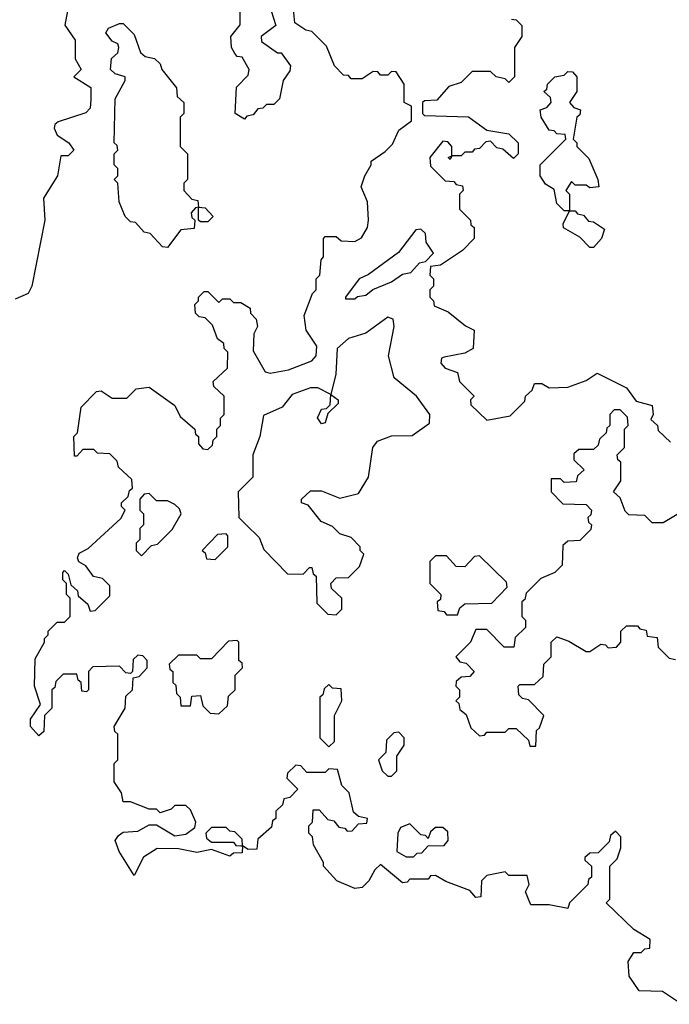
# Model space of a CAD drawing. Extents: x 2106670 to 2323771, y 35271 to 224896.
# Tile 221 of 256: x 2281293 to 2283062, y 60109 to 62791. Entities that reach past the tile are written whole.
import ezdxf

# ---------------------------------------------------------------- set-up
doc = ezdxf.new("R2010")
doc.units = 0

msp = doc.modelspace()

# ---------------------------------------------------------------- linework, layer by layer
at = {"layer": '0CON20XD'}
for points in [[(2281428.6, 62845), (2281415.6, 62775.6), (2281444, 62735), (2281443.9, 62683.9), (2281460, 62655), (2281440, 62635), (2281486.4, 62606.4), (2281487, 62573), (2281485, 62550), (2281473.3, 62536.7), (2281397.4, 62512.6), (2281388.6, 62505), (2281386.5, 62495), (2281395, 62475.8), (2281426.7, 62455), (2281440, 62435), (2281425, 62420), (2281405, 62420), (2281396, 62365), (2281358, 62305), (2281361.1, 62245), (2281325.6, 62064.4), (2281316, 62045), (2281281, 62029)], [(2283095, 60108.8), (2283043.3, 60143.3), (2282980, 60145), (2282952.5, 60185), (2282950, 60225), (2282965, 60250), (2282985, 60250), (2282995, 60260), (2283008.3, 60261.7), (2283010, 60285), (2282965, 60312.5), (2282890, 60385), (2282900, 60395), (2282900, 60485), (2282920, 60505), (2282930, 60535), (2282930, 60565), (2282915, 60580), (2282901.7, 60568.3), (2282898.3, 60551.7), (2282868.3, 60521.7), (2282845, 60520), (2282831.7, 60508.3), (2282831.7, 60501.7), (2282850, 60485), (2282850, 60455), (2282841.7, 60448.3), (2282840, 60435), (2282790, 60385), (2282785, 60370), (2282735, 60380), (2282685, 60380), (2282670, 60415), (2282680, 60435), (2282675, 60460), (2282625, 60460), (2282615, 60470), (2282565, 60460), (2282550, 60445), (2282548.3, 60401.7), (2282535, 60400), (2282518.3, 60418.3), (2282453, 60443), (2282425, 60460), (2282411.7, 60458.3), (2282405, 60450), (2282355, 60450), (2282348.3, 60441.7), (2282335, 60440), (2282275, 60490), (2282260, 60475), (2282243.3, 60445), (2282225, 60426.7), (2282205, 60423.8), (2282156.7, 60445), (2282120, 60485), (2282120, 60495), (2282093, 60543), (2282090, 60565), (2282080, 60575), (2282080, 60595), (2282090, 60605), (2282091.7, 60638.3), (2282108.3, 60638.3), (2282131.7, 60611.7), (2282148.3, 60608.3), (2282161.7, 60591.7), (2282178.3, 60588.3), (2282185, 60580), (2282198.3, 60581.7), (2282215, 60600), (2282238.3, 60601.7), (2282240, 60615), (2282215, 60620), (2282201.7, 60631.7), (2282190, 60685), (2282170, 60705), (2282158.3, 60748.3), (2282135, 60750), (2282125, 60740), (2282075, 60740), (2282058.3, 60758.3), (2282045, 60760), (2282021.7, 60738.3), (2282020, 60725), (2282050, 60695), (2282028.3, 60671.7), (2282011.7, 60668.3), (2282008.3, 60651.7), (2281990, 60635), (2281990, 60615), (2281981.7, 60608.3), (2281978.3, 60591.7), (2281941.7, 60558.3), (2281938.3, 60531.7), (2281915, 60530), (2281900, 60540), (2281898.3, 60521.7), (2281875, 60520), (2281865, 60512.5), (2281815, 60530), (2281775, 60522.5), (2281725, 60532.5), (2281667, 60533), (2281630.4, 60509.6), (2281605, 60460), (2281563.8, 60525), (2281552.5, 60555), (2281561.7, 60568.3), (2281575, 60577.5), (2281615, 60580), (2281645, 60597.5), (2281665, 60597.5), (2281715, 60567.5), (2281745, 60572.5), (2281770, 60590), (2281772.5, 60605), (2281758.3, 60638.3), (2281745, 60650), (2281715, 60650), (2281705, 60640), (2281675, 60630), (2281665, 60640), (2281645, 60640), (2281595, 60660), (2281575, 60660), (2281570, 60685), (2281550, 60715), (2281550, 60765), (2281560, 60775), (2281560, 60845), (2281551.7, 60851.7), (2281550, 60865), (2281580, 60915), (2281581.7, 60948.3), (2281600, 60965), (2281601.7, 60998.3), (2281618.3, 61001.7), (2281640, 61025), (2281640, 61045), (2281628.3, 61058.3), (2281615, 61060), (2281601.7, 61048.3), (2281600, 61015), (2281595, 61010), (2281581.7, 61011.7), (2281565, 61030), (2281491.7, 61028.3), (2281480, 61015), (2281480, 60965), (2281475, 60960), (2281461.7, 60961.7), (2281460, 60985), (2281451.7, 60991.7), (2281448.3, 61008.3), (2281411.7, 61008.3), (2281391.7, 60988.3), (2281388.3, 60971.7), (2281380, 60965), (2281380, 60915), (2281360, 60895), (2281358.3, 60851.7), (2281345, 60840), (2281322.5, 60865), (2281322.5, 60885), (2281350, 60925), (2281333.3, 60975), (2281335, 61050), (2281360, 61095), (2281360, 61105), (2281370, 61115), (2281370, 61125), (2281395, 61150), (2281415, 61150), (2281430, 61165), (2281430, 61215), (2281420, 61225), (2281420, 61255), (2281410, 61265), (2281410, 61285), (2281415, 61290), (2281425, 61280), (2281431.7, 61251.7), (2281450, 61235), (2281451.7, 61221.7), (2281478.3, 61198.3), (2281485, 61180), (2281498.3, 61181.7), (2281538.3, 61221.7), (2281538.3, 61248.3), (2281518.3, 61268.3), (2281493.6, 61273.6), (2281473, 61303), (2281453.6, 61313.6), (2281450, 61325), (2281455, 61337.5), (2281479.3, 61350.7), (2281568.3, 61431.7), (2281580, 61455), (2281570, 61465), (2281570, 61475), (2281588.3, 61491.7), (2281591.7, 61508.3), (2281600, 61515), (2281598.3, 61538.3), (2281561.7, 61571.7), (2281558.3, 61588.3), (2281538.3, 61608.3), (2281505, 61610), (2281495, 61620), (2281465, 61620), (2281448.3, 61601.7), (2281441.7, 61601.7), (2281440, 61655), (2281450, 61665), (2281460, 61735), (2281501.7, 61778.3), (2281515, 61780), (2281545, 61760), (2281585, 61760), (2281610, 61785), (2281645, 61790), (2281715, 61740), (2281730, 61710), (2281770, 61675), (2281771.7, 61661.7), (2281780, 61655), (2281780, 61635), (2281791.7, 61621.7), (2281805, 61620), (2281818.3, 61631.7), (2281820, 61645), (2281830, 61655), (2281830, 61675), (2281840, 61685), (2281840, 61705), (2281850, 61715), (2281850, 61765), (2281821.7, 61791.7), (2281820, 61805), (2281858.3, 61841.7), (2281860, 61885), (2281850, 61895), (2281848.3, 61908.3), (2281831.7, 61921.7), (2281818.3, 61958.3), (2281798.3, 61978.3), (2281781.7, 61981.7), (2281771.7, 61991.7), (2281770, 62015), (2281780, 62025), (2281780, 62035), (2281795, 62050), (2281805, 62050), (2281835, 62020), (2281845, 62030), (2281865, 62030), (2281875, 62020), (2281895, 62020), (2281920, 62005), (2281921.7, 61991.7), (2281936.7, 61975), (2281940, 61955), (2281930, 61935), (2281928.3, 61888.3), (2281961.7, 61831.7), (2281975, 61827.5), (2282025, 61836.7), (2282088.3, 61861.7), (2282100, 61875), (2282101.7, 61901.7), (2282072.5, 61945), (2282067.5, 61985), (2282090, 62045), (2282100, 62055), (2282100, 62085), (2282110, 62095), (2282113.6, 62136.4), (2282120, 62145), (2282120, 62195), (2282125, 62200), (2282155, 62200), (2282168.3, 62188.3), (2282205, 62186.2), (2282223.6, 62196.4), (2282240, 62225), (2282242.5, 62245), (2282240, 62295), (2282222.5, 62335), (2282232.5, 62365), (2282250, 62395), (2282250, 62405), (2282288.3, 62431.7), (2282308.3, 62451.7), (2282325, 62490), (2282360, 62515), (2282360, 62555), (2282340, 62565), (2282340, 62615), (2282318.3, 62648.3), (2282305, 62650), (2282295, 62640), (2282275, 62640), (2282268.3, 62648.3), (2282255, 62650), (2282225, 62630), (2282195, 62630), (2282188.3, 62638.3), (2282175, 62640), (2282150, 62665), (2282128.3, 62718.3), (2282088.3, 62758.3), (2282071.7, 62761.7), (2282041.7, 62781.7), (2282038.3, 62818.3)], [(2281878.3, 62698.3), (2281870, 62715), (2281867.5, 62745), (2281893, 62777), (2281893, 62823)], [(2281977.5, 62815), (2281990, 62775), (2281950, 62745), (2281951.7, 62731.7), (2281995, 62700), (2282005, 62700), (2282030, 62665), (2282028.3, 62651.7), (2282010, 62625), (2282000, 62575), (2281985, 62560), (2281965, 62560), (2281955, 62550), (2281941.7, 62548.3), (2281928.3, 62531.7), (2281911.7, 62528.3), (2281905, 62520), (2281880, 62535), (2281883, 62607), (2281915, 62640), (2281917.5, 62655), (2281898.3, 62688.3), (2281885, 62690), (2281878.3, 62698.3)], [(2282631.7, 62791.7), (2282645, 62790), (2282660, 62775), (2282660, 62745), (2282640, 62715), (2282640, 62635), (2282625, 62620), (2282615, 62630), (2282590, 62635), (2282575, 62650), (2282525, 62650), (2282495, 62620), (2282461.7, 62608.3), (2282428.3, 62571.7), (2282395, 62570), (2282390, 62565), (2282390, 62535), (2282395, 62530), (2282515, 62526.2), (2282565, 62490), (2282625, 62480), (2282650, 62455), (2282650, 62425), (2282637.5, 62412.5), (2282608.3, 62438.3), (2282591.7, 62441.7), (2282575, 62460), (2282561.7, 62458.3), (2282545, 62440), (2282531.7, 62438.3), (2282525, 62430), (2282505, 62430), (2282495, 62420), (2282470, 62420), (2282465, 62410), (2282460, 62415), (2282470, 62420), (2282470, 62445), (2282458.3, 62458.3), (2282445, 62460), (2282410, 62415), (2282411.7, 62391.7), (2282451.7, 62351.7), (2282475, 62350), (2282481.7, 62341.7), (2282498.3, 62338.3), (2282500, 62325), (2282490, 62315), (2282490, 62275), (2282520, 62245), (2282521.7, 62231.7), (2282530, 62225), (2282530, 62195), (2282498.3, 62161.7), (2282438.3, 62121.7), (2282411.7, 62118.3), (2282410, 62095), (2282420, 62085), (2282420, 62065), (2282410, 62055), (2282410, 62035), (2282420, 62025), (2282421.7, 62011.7), (2282460, 61995), (2282507, 61957), (2282530, 61945), (2282527.5, 61895), (2282505, 61882.5), (2282448.3, 61871.7), (2282441.7, 61868.3), (2282440, 61855), (2282451.7, 61841.7), (2282485, 61830), (2282490, 61805), (2282530, 61765), (2282520, 61755), (2282521.7, 61741.7), (2282565, 61700), (2282628.3, 61711.7), (2282668.3, 61751.7), (2282670, 61765), (2282688.3, 61781.7), (2282695, 61800), (2282715, 61800), (2282735, 61787.5), (2282785, 61790), (2282835, 61807.5), (2282865, 61827.5), (2282945, 61787.5), (2282971.7, 61751.7), (2283015, 61740), (2283017.5, 61715), (2283011.7, 61701.7), (2283030, 61685), (2283031.7, 61671.7), (2283065, 61640)], [(2281695, 62170), (2281681.7, 62171.7), (2281648.3, 62208.3), (2281631.7, 62211.7), (2281608.3, 62238.3), (2281595, 62240), (2281580, 62255), (2281563.3, 62295), (2281560, 62345), (2281550, 62355), (2281560, 62365), (2281560, 62385), (2281550, 62395), (2281550, 62425), (2281560, 62435), (2281558.3, 62448.3), (2281550, 62455), (2281552.5, 62575), (2281580, 62625), (2281580, 62635), (2281553, 62643), (2281540, 62655), (2281542.5, 62685), (2281560, 62700), (2281562.5, 62715), (2281560, 62725), (2281545, 62732.5), (2281527.5, 62755), (2281535, 62767.5), (2281565, 62780), (2281575, 62780), (2281605, 62750), (2281621.7, 62701.7), (2281635, 62690), (2281660, 62685), (2281675, 62670), (2281680, 62655), (2281720, 62605), (2281721.7, 62581.7), (2281740, 62565), (2281740, 62535), (2281730, 62525), (2281730, 62445), (2281750, 62425), (2281750, 62355), (2281740, 62345), (2281740, 62325), (2281761.7, 62301.7), (2281778.3, 62298.3), (2281780, 62280), (2281798.3, 62278.3), (2281820, 62255), (2281805, 62240), (2281785, 62240), (2281780, 62245), (2281780, 62280), (2281771.7, 62278.3), (2281760, 62265), (2281761.7, 62251.7), (2281770, 62245), (2281768.3, 62221.7), (2281731.7, 62218.3), (2281695, 62170)], [(2282855, 62170), (2282845, 62170), (2282818.3, 62198.3), (2282773.9, 62223.9), (2282772.5, 62235), (2282790, 62270), (2282775, 62270), (2282755, 62290), (2282748.3, 62328.3), (2282725, 62342.5), (2282710, 62365), (2282710, 62395), (2282780, 62465), (2282778.3, 62478.3), (2282755, 62480), (2282748.3, 62488.3), (2282735, 62490), (2282712.5, 62525), (2282710, 62545), (2282728.3, 62551.7), (2282740, 62565), (2282738.3, 62578.3), (2282720, 62595), (2282728.3, 62601.7), (2282730, 62615), (2282750, 62635), (2282775, 62640), (2282785, 62650), (2282798.3, 62648.3), (2282810, 62635), (2282810, 62595), (2282790, 62565), (2282801.7, 62551.7), (2282820, 62545), (2282818.3, 62531.7), (2282810, 62525), (2282800, 62465), (2282810, 62455), (2282810, 62445), (2282843, 62413), (2282867.5, 62355), (2282870, 62335), (2282845, 62332.5), (2282835, 62340), (2282805, 62340), (2282795, 62350), (2282780, 62325), (2282790, 62315), (2282790, 62270), (2282805, 62270), (2282811.7, 62261.7), (2282828.3, 62258.3), (2282841.7, 62241.7), (2282855, 62240), (2282885, 62220), (2282877.5, 62195), (2282855, 62170)], [(2282205, 62030), (2282213, 62037), (2282235, 62040), (2282254, 62056), (2282305, 62076.7), (2282335, 62097.5), (2282358.3, 62101.7), (2282381.7, 62128.3), (2282398.3, 62131.7), (2282420, 62155), (2282400, 62185), (2282398.3, 62208.3), (2282385, 62220), (2282371.7, 62218.3), (2282323.9, 62156.1), (2282243, 62097), (2282217.5, 62085), (2282180, 62035), (2282180, 62030), (2282205, 62030)], [(2282155, 61170), (2282170, 61185), (2282170, 61215), (2282141.7, 61241.7), (2282140, 61255), (2282155, 61270), (2282188.3, 61271.7), (2282218.3, 61301.7), (2282230, 61335), (2282220, 61345), (2282220, 61355), (2282195, 61380), (2282165, 61390), (2282145, 61410), (2282113.6, 61423.6), (2282078.3, 61468.3), (2282060, 61475), (2282060, 61485), (2282085, 61507.5), (2282115, 61507.5), (2282165, 61487.5), (2282215, 61500), (2282242.5, 61545), (2282254, 61625), (2282267, 61643), (2282305, 61657.5), (2282361.7, 61658.3), (2282408.3, 61691.7), (2282410, 61715), (2282373.3, 61765), (2282312.5, 61815), (2282296.7, 61875), (2282312.5, 61955), (2282310, 61975), (2282295, 61980), (2282235, 61936.7), (2282188, 61922), (2282157.5, 61895), (2282153.3, 61825), (2282140, 61770), (2282160, 61755), (2282160, 61745), (2282131.7, 61718.3), (2282125, 61692.5), (2282115, 61690), (2282103.9, 61706.1), (2282115, 61730), (2282128.3, 61731.7), (2282138.3, 61741.7), (2282140, 61770), (2282105, 61787.5), (2282085, 61787.5), (2282035, 61770), (2282007.5, 61735), (2281957, 61713), (2281946.7, 61655), (2281927.5, 61605), (2281927.5, 61545), (2281887.5, 61505), (2281890, 61435), (2281910, 61415), (2281945, 61380), (2281957.5, 61347.5), (2282021.7, 61281.7), (2282065, 61280), (2282081.7, 61298.3), (2282088.3, 61298.3), (2282091.7, 61281.7), (2282100, 61275), (2282101.7, 61201.7), (2282131.7, 61171.7), (2282155, 61170)], [(2283098.3, 61451.7), (2283045, 61420), (2283015, 61420), (2282995, 61440), (2282951.7, 61441.7), (2282941.7, 61451.7), (2282928.3, 61488.3), (2282910, 61505), (2282930, 61535), (2282930, 61585), (2282921.7, 61591.7), (2282920, 61605), (2282940, 61625), (2282940, 61675), (2282950, 61685), (2282948.3, 61708.3), (2282928.3, 61728.3), (2282911.7, 61728.3), (2282900, 61715), (2282900, 61685), (2282891.7, 61678.3), (2282890, 61665), (2282871.7, 61648.3), (2282868.3, 61631.7), (2282855, 61620), (2282815, 61620), (2282801.7, 61608.3), (2282801.7, 61591.7), (2282830, 61565), (2282811.7, 61548.3), (2282808.3, 61531.7), (2282775, 61530), (2282765, 61540), (2282740, 61540), (2282740, 61505), (2282771.7, 61471.7), (2282835, 61470), (2282850, 61455), (2282848.3, 61441.7), (2282840, 61435), (2282841.7, 61421.7), (2282850, 61415), (2282848.3, 61401.7), (2282818.3, 61371.7), (2282785, 61370), (2282771.7, 61358.3), (2282770, 61305), (2282750, 61285), (2282711.7, 61268.3), (2282671.7, 61228.3), (2282668.3, 61211.7), (2282660, 61205), (2282660, 61165), (2282670, 61155), (2282670, 61135), (2282641.7, 61108.3), (2282638.3, 61081.7), (2282611.7, 61081.7), (2282565, 61130), (2282535, 61130), (2282520, 61095), (2282480, 61055), (2282491.7, 61041.7), (2282508.3, 61038.3), (2282530, 61015), (2282518.3, 61001.7), (2282495, 61000), (2282481.7, 60988.3), (2282480, 60975), (2282490, 60965), (2282490, 60945), (2282480, 60935), (2282488.3, 60928.3), (2282491.7, 60911.7), (2282508.3, 60898.3), (2282521.7, 60861.7), (2282545, 60840), (2282558.3, 60841.7), (2282565, 60850), (2282615, 60850), (2282625, 60860), (2282645, 60860), (2282678.3, 60828.3), (2282681.7, 60811.7), (2282698.3, 60811.7), (2282700, 60855), (2282708.3, 60861.7), (2282720, 60895), (2282678.3, 60938.3), (2282661.7, 60941.7), (2282651.7, 60951.7), (2282650, 60975), (2282655, 60980), (2282695, 60980), (2282718.3, 61001.7), (2282720, 61035), (2282740, 61055), (2282740, 61095), (2282755, 61110), (2282788.3, 61098.3), (2282835, 61070), (2282845, 61070), (2282875, 61090), (2282888.3, 61088.3), (2282895, 61080), (2282918.3, 61081.7), (2282930, 61095), (2282930, 61125), (2282945, 61140), (2282975, 61140), (2282981.7, 61131.7), (2282998.3, 61128.3), (2283001.7, 61111.7), (2283028.3, 61108.3), (2283031.7, 61081.7), (2283061.7, 61051.7), (2283078.3, 61048.3)], [(2281625, 61330), (2281651.7, 61358.3), (2281668.3, 61361.7), (2281708.3, 61401.7), (2281732.5, 61445), (2281728.3, 61458.3), (2281715, 61470), (2281695, 61480), (2281665, 61480), (2281645, 61500), (2281631.7, 61498.3), (2281620, 61485), (2281620, 61455), (2281630, 61445), (2281630, 61415), (2281620, 61405), (2281620, 61375), (2281610, 61365), (2281610, 61345), (2281625, 61330)], [(2281825, 61320), (2281860, 61355), (2281860, 61385), (2281855, 61390), (2281831.7, 61388.3), (2281790, 61345), (2281798.3, 61338.3), (2281801.7, 61321.7), (2281825, 61320)], [(2282485, 61170), (2282491.7, 61188.3), (2282505, 61200), (2282578.3, 61201.7), (2282620, 61245), (2282618.3, 61258.3), (2282545, 61330), (2282531.7, 61328.3), (2282505, 61300), (2282481.7, 61301.7), (2282455, 61330), (2282425, 61330), (2282410, 61315), (2282410, 61255), (2282440, 61225), (2282438.3, 61211.7), (2282430, 61205), (2282431.7, 61181.7), (2282448.3, 61178.3), (2282455, 61170), (2282485, 61170)], [(2281835, 60900), (2281858.3, 60921.7), (2281861.7, 60948.3), (2281880, 60965), (2281880, 61005), (2281900, 61025), (2281898.3, 61038.3), (2281890, 61045), (2281890, 61095), (2281885, 61100), (2281861.7, 61098.3), (2281815, 61050), (2281785, 61050), (2281775, 61060), (2281725, 61060), (2281700, 61035), (2281701.7, 61021.7), (2281710, 61015), (2281710, 60985), (2281718.3, 60978.3), (2281720, 60955), (2281730, 60945), (2281731.7, 60921.7), (2281758.3, 60921.7), (2281761.7, 60948.3), (2281785, 60950), (2281791.7, 60921.7), (2281811.7, 60901.7), (2281835, 60900)], [(2282135, 60810), (2282150, 60825), (2282150, 60895), (2282170, 60935), (2282168.3, 60968.3), (2282145, 60970), (2282135, 60980), (2282121.7, 60968.3), (2282118.3, 60951.7), (2282110, 60945), (2282110, 60835), (2282135, 60810)], [(2282305, 60730), (2282320, 60745), (2282320, 60785), (2282340, 60815), (2282340, 60835), (2282325, 60850), (2282311.7, 60848.3), (2282291.7, 60828.3), (2282290, 60795), (2282270, 60775), (2282280, 60745), (2282295, 60730), (2282305, 60730)], [(2281900, 60540), (2281898.3, 60558.3), (2281878.3, 60578.3), (2281865, 60580), (2281855, 60590), (2281815, 60590), (2281800, 60575), (2281801.7, 60561.7), (2281815, 60550), (2281875, 60550), (2281881.7, 60541.7), (2281895, 60540), (2281900, 60540)], [(2282365, 60510), (2282375, 60520), (2282388.3, 60521.7), (2282405, 60540), (2282448.3, 60541.7), (2282460, 60555), (2282458.3, 60578.3), (2282445, 60590), (2282425, 60590), (2282411.7, 60578.3), (2282405, 60560), (2282398.3, 60568.3), (2282385, 60570), (2282355, 60600), (2282330, 60590), (2282322.5, 60575), (2282320, 60525), (2282345, 60510), (2282365, 60510)]]:
    msp.add_lwpolyline(points, dxfattribs=at)

doc.saveas('drawing.dxf')
